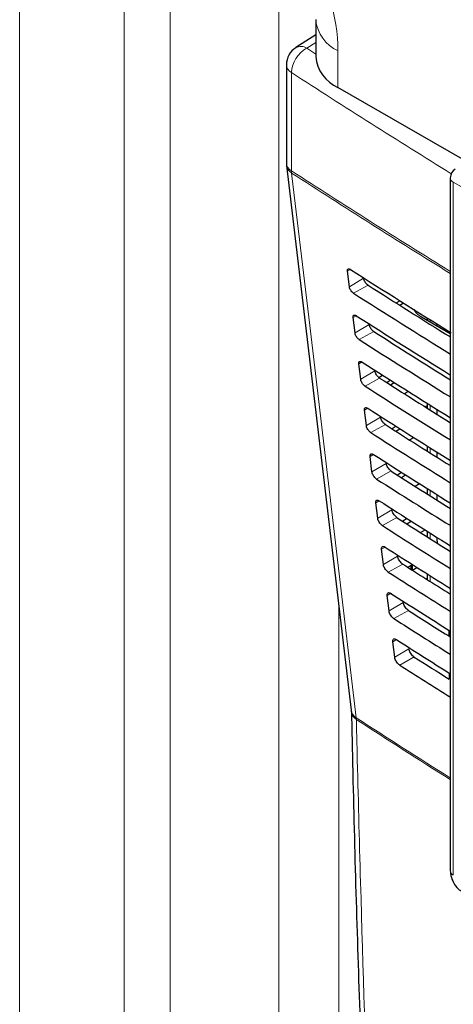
# Paper-space layout 'Blatt2' of a CAD drawing. Header units: millimetres. Extents: x 5 to 418, y 2 to 292.
# Tile 23 of 112: x 108 to 115, y 177 to 193. Entities that reach past the tile are written whole.
import ezdxf

# ---------------------------------------------------------------- set-up
doc = ezdxf.new("R2010")
doc.units = ezdxf.units.MM

psp = doc.layouts.new('Blatt2')

# ---------------------------------------------------------------- linework, layer by layer
at = {"color": 7, "linetype": 'Continuous', "lineweight": 18}
for p, q in [((110.418, 154.887), (110.418, 195.53)), ((107.941, 154.476), (107.941, 195.206)), ((109.662, 195.18), (109.662, 154.45)), ((112.203, 194.515), (112.203, 154.821)), ((112.809, 192.684), (112.66, 192.588)), ((112.66, 192.588), (112.809, 192.492)), ((113.175, 192.546), (113.175, 191.944)), ((112.411, 192.188), (112.411, 190.573)), ((122.5, 186.102), (115.071, 190.39)), ((115.071, 190.39), (115.071, 179.004)), ((113.381, 188.954), (113.331, 188.924)), ((113.596, 188.81), (113.362, 188.67)), ((113.669, 188.697), (113.43, 188.564)), ((113.475, 188.194), (113.424, 188.163)), ((114.69, 188.128), (114.69, 188.093)), ((113.689, 188.05), (113.455, 187.91)), ((113.764, 187.933), (113.525, 187.801)), ((113.57, 187.434), (113.517, 187.402)), ((113.782, 187.289), (113.548, 187.149)), ((113.859, 187.17), (113.62, 187.037)), ((113.664, 186.674), (113.61, 186.641)), ((114.69, 186.726), (114.69, 186.645)), ((113.875, 186.528), (113.641, 186.388)), ((113.954, 186.406), (113.715, 186.273)), ((114.69, 186.025), (114.69, 185.941)), ((113.759, 185.914), (113.703, 185.881)), ((113.969, 185.767), (113.734, 185.627)), ((114.049, 185.643), (113.81, 185.51)), ((114.69, 185.324), (114.69, 185.237)), ((113.853, 185.154), (113.797, 185.12)), ((114.062, 185.006), (113.828, 184.866)), ((114.144, 184.879), (113.905, 184.746)), ((114.374, 184.822), (114.374, 184.816)), ((114.69, 184.624), (114.69, 184.533)), ((113.948, 184.394), (113.89, 184.359)), ((114.802, 184.53), (114.821, 184.541)), ((114.155, 184.245), (113.921, 184.105)), ((114.239, 184.115), (114, 183.982)), ((114.374, 184.089), (114.374, 184.029)), ((114.401, 184.105), (114.401, 184.016)), ((114.69, 183.923), (114.69, 183.829)), ((114.042, 183.634), (113.983, 183.598)), ((114.248, 183.484), (114.014, 183.344)), ((113.189, 165.652), (113.189, 183.415)), ((114.334, 183.352), (114.095, 183.219)), ((115.022, 183.013), (115.022, 182.916)), ((114.137, 182.873), (114.076, 182.837)), ((114.341, 182.724), (114.107, 182.584)), ((114.428, 182.588), (114.19, 182.455)), ((115.003, 182.224), (115.003, 182.324)), ((113.477, 181.562), (113.475, 181.589))]:
    psp.add_line(p, q, dxfattribs=at)
at = {"color": 7, "linetype": 'Continuous', "lineweight": 25}
for p, q in [((112.809, 193.057), (112.809, 192.454)), ((112.809, 192.808), (112.48, 192.597)), ((112.326, 192.316), (112.326, 190.701)), ((124.42, 185.452), (113.175, 191.944)), ((112.329, 190.662), (113.391, 181.713)), ((115.022, 190.458), (115.022, 179.072)), ((113.362, 188.67), (113.331, 188.924)), ((114.133, 188.403), (114.194, 188.438)), ((114.189, 188.368), (114.25, 188.403)), ((114.441, 188.265), (114.456, 188.274)), ((113.455, 187.91), (113.424, 188.163)), ((114.548, 188.174), (115.022, 187.9)), ((114.641, 188.159), (114.641, 188.121)), ((114.802, 188.058), (114.802, 188.027)), ((113.548, 187.149), (113.517, 187.402)), ((113.845, 187.181), (113.907, 187.219)), ((114.041, 187.134), (113.979, 187.093)), ((114.037, 187.056), (114.101, 187.096)), ((114.263, 186.913), (114.327, 186.953)), ((114.641, 186.715), (114.61, 186.695)), ((114.641, 186.757), (114.641, 186.675)), ((114.802, 186.655), (114.802, 186.574)), ((113.641, 186.388), (113.61, 186.641)), ((114.131, 186.377), (114.066, 186.335)), ((114.128, 186.296), (114.194, 186.337)), ((114.353, 186.153), (114.42, 186.194)), ((114.641, 186.056), (114.641, 185.971)), ((113.734, 185.627), (113.703, 185.881)), ((114.802, 185.954), (114.802, 185.87)), ((114.22, 185.62), (114.154, 185.576)), ((114.218, 185.535), (114.287, 185.578)), ((114.443, 185.392), (114.513, 185.435)), ((114.641, 185.355), (114.641, 185.267)), ((114.802, 185.253), (114.802, 185.166)), ((113.828, 184.866), (113.797, 185.12)), ((114.31, 184.863), (114.241, 184.817)), ((114.308, 184.774), (114.38, 184.819)), ((114.533, 184.632), (114.606, 184.676)), ((114.641, 184.654), (114.641, 184.564)), ((114.802, 184.553), (114.802, 184.53)), ((114.802, 184.53), (114.806, 184.459)), ((113.921, 184.105), (113.89, 184.359)), ((114.4, 184.106), (114.328, 184.058)), ((114.391, 184.1), (114.391, 184.019)), ((114.398, 184.014), (114.473, 184.06)), ((114.641, 183.954), (114.641, 183.86)), ((114.623, 183.871), (114.641, 183.882)), ((114.014, 183.344), (113.983, 183.598)), ((114.997, 183.029), (114.997, 182.931)), ((114.107, 182.584), (114.076, 182.837))]:
    psp.add_line(p, q, dxfattribs=at)
at = {"color": 7, "linetype": 'Continuous', "lineweight": 18, "flags": 128}
psp.add_lwpolyline([(112.413, 190.538), (112.473, 190.037), (112.711, 188.031), (113.475, 181.589)], dxfattribs=at)
at = {"color": 7, "linetype": 'Continuous', "lineweight": 18}
for centre, radius, start, end in [((113.441, 193.124), 0.636, 186.4104, 245.3), ((112.899, 192.162), 0.489, 119.3062, 176.9738), ((112.563, 192.44), 0.177, 56.78, 117.8539), ((112.486, 192.33), 0.16, 184.8044, 242.0683), ((192.06, 315.269), 146.605, 237.0921, 238.30656), ((112.486, 190.715), 0.16, 184.8044, 242.0683), ((112.502, 190.689), 0.175, 188.9521, 239.663), ((192.054, 313.646), 146.595, 237.09208, 238.29968), ((112.681, 190.573), 0.27, 179.8815, 187.3103), ((192.054, 313.607), 146.591, 237.09207, 238.2987), ((115.104, 190.465), 0.0823, 185.0787, 246.2415), ((113.564, 181.74), 0.175, 188.8721, 239.5969), ((113.554, 181.704), 0.162, 184.064, 241.5526), ((191.819, 302.387), 143.979, 237.03446, 237.76528), ((191.777, 302.291), 143.898, 237.03406, 237.76451), ((115.102, 179.077), 0.0801, 184.1293, 247.1908)]:
    psp.add_arc(centre, radius, start, end, dxfattribs=at)
at = {"color": 7, "linetype": 'Continuous', "lineweight": 25}
for centre, radius, start, end in [((112.66, 192.316), 0.333, 122.6657, 180), ((113.425, 192.51), 0.619, 185.1618, 246.1583), ((112.66, 190.701), 0.333, 180, 186.7694), ((115.189, 190.458), 0.167, 120.8709, 180)]:
    psp.add_arc(centre, radius, start, end, dxfattribs=at)
at = {"color": 7, "linetype": 'Continuous', "lineweight": 18}
psp.add_ellipse((111.345, 193.575), major_axis=(-1.329, 2.152), ratio=0.584594, start_param=3.89967, end_param=5.45692, dxfattribs=at)
at = {"color": 7, "linetype": 'Continuous', "lineweight": 25}
for centre, major_axis, ratio, start_param, end_param in [((237.066, 255.994), (166.862, 2.568), 0.587275, 3.868493, 3.883113), ((236.516, 250.521), (165.682, -2.461), 0.567125, 3.885601, 3.897695), ((236.516, 250.521), (166.018, -2.466), 0.567125, 3.885702, 3.899882), ((114.902, 188.371), (0.5, -0.007), 0.567125, 3.439115, 3.935417), ((237.065, 255.178), (166.728, 2.566), 0.587275, 3.868453, 3.882164), ((236.516, 249.705), (165.884, -2.464), 0.567125, 3.885662, 3.899014), ((236.517, 249.705), (165.548, -2.459), 0.567125, 3.885561, 3.896821), ((237.065, 254.361), (166.595, 2.564), 0.587275, 3.868413, 3.881303), ((236.517, 248.889), (165.414, -2.457), 0.567125, 3.88552, 3.895945), ((236.516, 248.888), (165.751, -2.462), 0.567125, 3.885622, 3.898143), ((237.065, 253.544), (166.461, 2.561), 0.587275, 3.868373, 3.880439), ((236.517, 248.072), (165.281, -2.455), 0.567125, 3.88548, 3.895066), ((236.516, 248.072), (165.617, -2.46), 0.567125, 3.885581, 3.89727), ((237.065, 252.728), (166.327, 2.559), 0.587275, 3.868333, 3.879574), ((236.517, 247.256), (165.147, -2.453), 0.567125, 3.885439, 3.894186), ((236.517, 247.256), (165.483, -2.458), 0.567125, 3.885541, 3.896395), ((237.064, 251.911), (166.193, 2.557), 0.587275, 3.868293, 3.878706), ((236.517, 246.439), (165.013, -2.451), 0.567125, 3.885399, 3.893303), ((236.517, 246.439), (165.349, -2.456), 0.567125, 3.885501, 3.895518), ((237.064, 251.094), (166.059, 2.555), 0.587275, 3.868253, 3.877836), ((236.518, 245.623), (164.879, -2.449), 0.567125, 3.885358, 3.892417), ((236.517, 245.623), (165.215, -2.454), 0.567125, 3.88546, 3.894638), ((237.064, 250.278), (165.926, 2.553), 0.587275, 3.868213, 3.876956), ((236.518, 244.807), (164.745, -2.447), 0.567125, 3.885318, 3.891522), ((236.517, 244.806), (165.082, -2.452), 0.567125, 3.88542, 3.893756), ((237.064, 249.461), (165.792, 2.551), 0.587275, 3.868173, 3.875914), ((236.518, 243.99), (164.948, -2.45), 0.567125, 3.885379, 3.892872), ((236.518, 243.99), (164.612, -2.445), 0.567125, 3.885277, 3.890463)]:
    psp.add_ellipse(centre, major_axis=major_axis, ratio=ratio, start_param=start_param, end_param=end_param, dxfattribs=at)
for points, knots in [([(113.331, 188.924), (113.33, 188.927), (113.33, 188.937), (113.332, 188.952), (113.342, 188.962), (113.358, 188.964), (113.372, 188.959), (113.38, 188.954), (113.382, 188.953)], [0, 0, 0, 0, 0.085053, 0.301991, 0.519612, 0.736769, 0.952234, 1, 1, 1, 1]), ([(113.669, 188.697), (113.666, 188.699), (113.656, 188.706), (113.638, 188.723), (113.619, 188.749), (113.604, 188.777), (113.598, 188.798), (113.596, 188.808), (113.596, 188.81)], [0, 0, 0, 0, 0.0901461, 0.3022678, 0.513764, 0.7257054, 0.9392596, 1, 1, 1, 1]), ([(113.43, 188.564), (113.428, 188.566), (113.418, 188.572), (113.402, 188.588), (113.384, 188.612), (113.37, 188.638), (113.364, 188.658), (113.362, 188.668), (113.362, 188.67)], [0, 0, 0, 0, 0.081983, 0.294147, 0.505651, 0.717552, 0.931033, 1, 1, 1, 1]), ([(113.424, 188.163), (113.424, 188.166), (113.423, 188.177), (113.426, 188.192), (113.436, 188.203), (113.452, 188.205), (113.467, 188.199), (113.475, 188.194), (113.476, 188.193)], [0, 0, 0, 0, 0.088537, 0.305494, 0.523121, 0.740262, 0.955696, 1, 1, 1, 1]), ([(113.764, 187.933), (113.761, 187.936), (113.75, 187.943), (113.732, 187.96), (113.712, 187.987), (113.698, 188.015), (113.691, 188.037), (113.689, 188.047), (113.689, 188.05)], [0, 0, 0, 0, 0.093114, 0.305221, 0.516715, 0.728672, 0.942253, 1, 1, 1, 1]), ([(113.525, 187.801), (113.522, 187.802), (113.513, 187.809), (113.496, 187.825), (113.478, 187.85), (113.463, 187.877), (113.457, 187.897), (113.455, 187.907), (113.455, 187.91)], [0, 0, 0, 0, 0.085359, 0.297505, 0.509006, 0.720923, 0.934434, 1, 1, 1, 1]), ([(113.517, 187.402), (113.517, 187.406), (113.516, 187.417), (113.519, 187.432), (113.53, 187.443), (113.546, 187.445), (113.561, 187.439), (113.569, 187.434), (113.571, 187.433)], [0, 0, 0, 0, 0.091841, 0.308817, 0.526449, 0.743575, 0.95898, 1, 1, 1, 1]), ([(113.62, 187.037), (113.617, 187.039), (113.607, 187.046), (113.59, 187.062), (113.571, 187.088), (113.557, 187.115), (113.55, 187.136), (113.548, 187.146), (113.548, 187.149)], [0, 0, 0, 0, 0.088564, 0.300693, 0.512191, 0.724124, 0.937664, 1, 1, 1, 1]), ([(113.859, 187.17), (113.855, 187.172), (113.844, 187.18), (113.826, 187.198), (113.806, 187.225), (113.791, 187.254), (113.784, 187.276), (113.783, 187.287), (113.782, 187.289)], [0, 0, 0, 0, 0.0959399, 0.3080339, 0.5195263, 0.7314979, 0.9451049, 1, 1, 1, 1]), ([(113.61, 186.641), (113.61, 186.645), (113.609, 186.656), (113.612, 186.672), (113.623, 186.683), (113.64, 186.685), (113.656, 186.679), (113.664, 186.674), (113.665, 186.673)], [0, 0, 0, 0, 0.094979, 0.311974, 0.52961, 0.746722, 0.962099, 1, 1, 1, 1]), ([(113.954, 186.406), (113.95, 186.409), (113.939, 186.416), (113.92, 186.435), (113.899, 186.463), (113.884, 186.493), (113.877, 186.515), (113.876, 186.526), (113.875, 186.528)], [0, 0, 0, 0, 0.0986338, 0.3107155, 0.5222066, 0.7341927, 0.9478245, 1, 1, 1, 1]), ([(113.715, 186.273), (113.712, 186.275), (113.702, 186.282), (113.684, 186.3), (113.664, 186.326), (113.65, 186.354), (113.643, 186.375), (113.642, 186.386), (113.641, 186.388)], [0, 0, 0, 0, 0.091609, 0.303723, 0.515218, 0.727167, 0.940735, 1, 1, 1, 1]), ([(113.703, 185.881), (113.703, 185.884), (113.702, 185.896), (113.706, 185.912), (113.717, 185.924), (113.735, 185.925), (113.75, 185.919), (113.759, 185.914), (113.76, 185.913)], [0, 0, 0, 0, 0.097964, 0.314976, 0.532617, 0.749714, 0.965065, 1, 1, 1, 1]), ([(114.049, 185.643), (114.045, 185.645), (114.033, 185.653), (114.014, 185.672), (113.993, 185.701), (113.977, 185.732), (113.97, 185.754), (113.969, 185.765), (113.969, 185.767)], [0, 0, 0, 0, 0.101205, 0.313275, 0.524765, 0.736765, 0.950421, 1, 1, 1, 1]), ([(113.81, 185.51), (113.807, 185.512), (113.796, 185.519), (113.778, 185.537), (113.758, 185.564), (113.743, 185.593), (113.736, 185.614), (113.735, 185.625), (113.734, 185.627)], [0, 0, 0, 0, 0.0945061, 0.3066068, 0.5181, 0.730064, 0.9436579, 1, 1, 1, 1]), ([(113.797, 185.12), (113.796, 185.124), (113.795, 185.136), (113.799, 185.152), (113.811, 185.164), (113.829, 185.165), (113.845, 185.159), (113.853, 185.154), (113.854, 185.153)], [0, 0, 0, 0, 0.100806, 0.317834, 0.53548, 0.752564, 0.96789, 1, 1, 1, 1]), ([(114.144, 184.879), (114.14, 184.882), (114.128, 184.89), (114.108, 184.91), (114.086, 184.939), (114.07, 184.97), (114.064, 184.993), (114.062, 185.004), (114.062, 185.006)], [0, 0, 0, 0, 0.103661, 0.315721, 0.52721, 0.739224, 0.952903, 1, 1, 1, 1]), ([(113.905, 184.746), (113.901, 184.748), (113.89, 184.756), (113.872, 184.774), (113.851, 184.802), (113.836, 184.831), (113.829, 184.853), (113.828, 184.864), (113.828, 184.866)], [0, 0, 0, 0, 0.097267, 0.309354, 0.520846, 0.732825, 0.946444, 1, 1, 1, 1]), ([(113.89, 184.359), (113.889, 184.363), (113.888, 184.376), (113.892, 184.392), (113.905, 184.404), (113.923, 184.405), (113.939, 184.399), (113.948, 184.393), (113.949, 184.393)], [0, 0, 0, 0, 0.103516, 0.32056, 0.538209, 0.75528, 0.970583, 1, 1, 1, 1]), ([(114.239, 184.115), (114.234, 184.118), (114.222, 184.127), (114.202, 184.147), (114.18, 184.177), (114.164, 184.209), (114.157, 184.232), (114.155, 184.243), (114.155, 184.245)], [0, 0, 0, 0, 0.10601, 0.31806, 0.52955, 0.741577, 0.955277, 1, 1, 1, 1]), ([(114, 183.982), (113.996, 183.985), (113.985, 183.993), (113.966, 184.012), (113.945, 184.04), (113.929, 184.07), (113.923, 184.092), (113.921, 184.103), (113.921, 184.105)], [0, 0, 0, 0, 0.0999, 0.311976, 0.523466, 0.735459, 0.949103, 1, 1, 1, 1]), ([(113.983, 183.598), (113.983, 183.602), (113.981, 183.615), (113.986, 183.633), (113.998, 183.644), (114.017, 183.646), (114.033, 183.639), (114.042, 183.633), (114.043, 183.633)], [0, 0, 0, 0, 0.106103, 0.323161, 0.540814, 0.757873, 0.973154, 1, 1, 1, 1]), ([(114.334, 183.352), (114.329, 183.355), (114.317, 183.363), (114.295, 183.384), (114.273, 183.415), (114.257, 183.448), (114.25, 183.471), (114.248, 183.483), (114.248, 183.484)], [0, 0, 0, 0, 0.108259, 0.3203, 0.531789, 0.743829, 0.957551, 1, 1, 1, 1]), ([(114.095, 183.219), (114.091, 183.221), (114.079, 183.229), (114.059, 183.249), (114.038, 183.278), (114.023, 183.309), (114.016, 183.331), (114.014, 183.342), (114.014, 183.344)], [0, 0, 0, 0, 0.102414, 0.314479, 0.525969, 0.737976, 0.951642, 1, 1, 1, 1]), ([(114.076, 182.837), (114.076, 182.842), (114.075, 182.855), (114.079, 182.873), (114.092, 182.885), (114.111, 182.886), (114.128, 182.879), (114.137, 182.873), (114.138, 182.873)], [0, 0, 0, 0, 0.108574, 0.325646, 0.543303, 0.76035, 0.97561, 1, 1, 1, 1]), ([(114.428, 182.588), (114.424, 182.591), (114.411, 182.6), (114.389, 182.622), (114.367, 182.653), (114.35, 182.687), (114.343, 182.71), (114.342, 182.722), (114.341, 182.724)], [0, 0, 0, 0, 0.110414, 0.322446, 0.533936, 0.745989, 0.95973, 1, 1, 1, 1]), ([(114.19, 182.455), (114.186, 182.458), (114.174, 182.466), (114.153, 182.486), (114.132, 182.516), (114.116, 182.548), (114.109, 182.57), (114.107, 182.582), (114.107, 182.584)], [0, 0, 0, 0, 0.104817, 0.316872, 0.528361, 0.740382, 0.954071, 1, 1, 1, 1]), ([(113.391, 181.711), (113.391, 181.708), (113.392, 181.702), (113.393, 181.689), (113.393, 181.681)], [0, 0, 0, 0, 0.3693899, 1, 1, 1, 1]), ([(113.397, 181.693), (113.404, 181.353), (113.439, 179.613), (113.536, 176.497), (113.693, 172.344), (113.865, 168.602), (113.999, 166.255), (114.055, 165.274)], [0, 0, 0, 0, 0.0612246, 0.3135931, 0.5660969, 0.8186987, 1, 1, 1, 1]), ([(115.022, 179.072), (115.024, 179.046), (115.029, 178.981), (115.071, 178.877), (115.14, 178.781), (115.199, 178.74), (115.224, 178.723)], [0, 0, 0, 0, 0.187821, 0.477899, 0.78076, 1, 1, 1, 1])]:
    psp.add_open_spline(points, degree=3, knots=knots, dxfattribs=at)
at = {"color": 7, "linetype": 'Continuous', "lineweight": 18}
psp.add_open_spline([(113.477, 181.562), (113.481, 181.383), (113.502, 180.49), (113.601, 176.744), (113.793, 171.434), (114.039, 166.888), (114.133, 165.143)], degree=3, knots=[0, 0, 0, 0, 0.0322876, 0.1614382, 0.6780666, 1, 1, 1, 1], dxfattribs=at)

doc.saveas('drawing.dxf')
